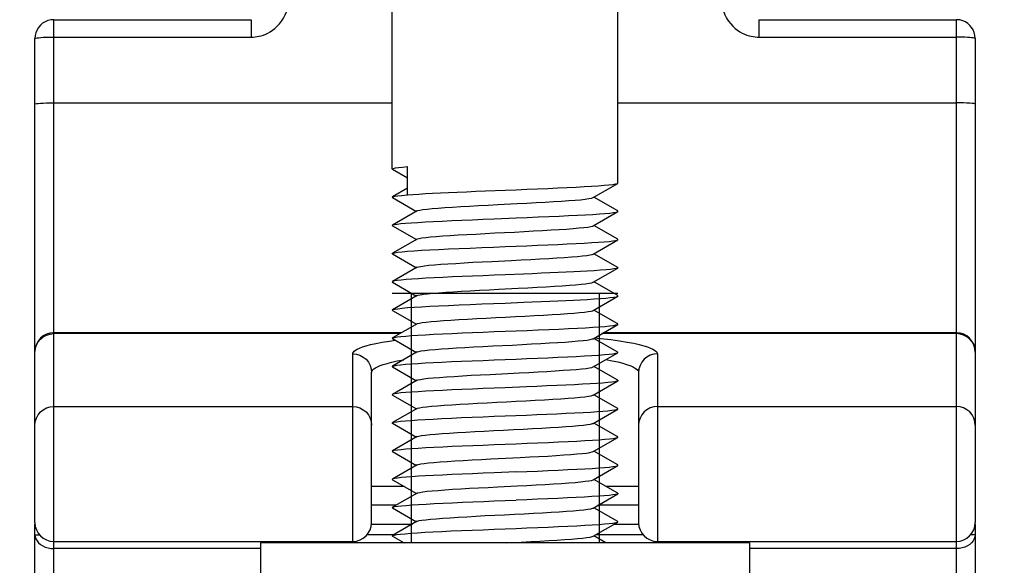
# Model space of a CAD drawing. Extents: x 0 to 420, y 0 to 297.
# Tile 68 of 77: x 364.96 to 375.43, y 174.9 to 180.7. Entities that reach past the tile are written whole.
import ezdxf

# ---------------------------------------------------------------- set-up
doc = ezdxf.new("R2010")
doc.units = 0
doc.header["$LTSCALE"] = 23.1
doc.layers.get('0').update_dxf_attribs({"linetype": 'CONTINUOUS'})
doc.layers.add('02___PRT_ALL_AXES', color=7, linetype='CONTINUOUS')
doc.layers.add('DIM_PILOTEES', color=7, linetype='CONTINUOUS')
doc.dimstyles.get("Standard").update_dxf_attribs({"dimtxt": 2.5, "dimasz": 2.5, "dimexe": 1.25, "dimexo": 0.625, "dimtad": 1, "dimcen": 2.5, "dimazin": 3, "dimtfac": 1, "dimtmove": 0, "dimatfit": 3})

# ---------------------------------------------------------------- blocks, each defined once
blk = doc.blocks.new('_FILLED')
at = {"color": 0, "linetype": 'BYBLOCK'}
blk.add_solid([(0, 0), (-1, 0.1429), (-1, -0.1429)], dxfattribs=at)
blk = doc.blocks.new('*D16')
at = {"layer": 'DIM_PILOTEES', "color": 2, "linetype": 'CONTINUOUS'}
for p, q in [((345.124, 200.233), (345.124, 159.007)), ((390.124, 194.333), (390.124, 159.007)), ((345.124, 161.007), (367.624, 161.007)), ((390.124, 161.007), (367.624, 161.007))]:
    blk.add_line(p, q, dxfattribs=at)
at = {"layer": 'DIM_PILOTEES', "color": 2, "linetype": 'CONTINUOUS', "xscale": 3.5, "yscale": 3.5, "zscale": 3.5, "rotation": 180}
blk.add_blockref('_FILLED', (345.124, 161.007), dxfattribs=at)
at = {"layer": 'DIM_PILOTEES', "color": 2, "linetype": 'CONTINUOUS', "xscale": 3.5, "yscale": 3.5, "zscale": 3.5}
blk.add_blockref('_FILLED', (390.124, 161.007), dxfattribs=at)

msp = doc.modelspace()

# ---------------------------------------------------------------- linework, layer by layer
at = {"color": 7, "linetype": 'CONTINUOUS'}
for p, q in [((365.324, 180.695), (367.424, 180.695)), ((365.324, 173.253), (365.324, 180.695)), ((367.424, 180.695), (367.424, 180.51)), ((372.824, 180.695), (374.924, 180.695)), ((372.824, 180.695), (372.824, 180.51)), ((374.924, 173.253), (374.924, 180.695)), ((365.124, 175.349), (365.124, 180.495)), ((365.324, 180.51), (367.424, 180.51)), ((372.824, 180.51), (374.924, 180.51)), ((375.124, 180.495), (375.124, 175.349)), ((365.324, 179.812), (368.924, 179.812)), ((371.324, 179.812), (374.924, 179.812)), ((368.927, 179.105), (369.085, 179.014)), ((369.085, 178.833), (369.085, 179.133)), ((369.085, 178.903), (368.927, 178.812)), ((369.916, 178.875), (370.124, 178.883)), ((371.061, 178.804), (371.322, 178.955)), ((368.927, 178.805), (369.181, 178.658)), ((371.322, 178.662), (371.068, 178.808)), ((369.188, 178.663), (368.927, 178.512)), ((371.061, 178.504), (371.322, 178.655)), ((368.927, 178.505), (369.181, 178.358)), ((371.322, 178.362), (371.068, 178.508)), ((369.188, 178.363), (368.927, 178.212)), ((371.061, 178.204), (371.322, 178.355)), ((368.927, 178.205), (369.181, 178.058)), ((371.322, 178.062), (371.068, 178.208)), ((369.188, 178.063), (368.927, 177.912)), ((371.061, 177.904), (371.322, 178.055)), ((370.319, 177.991), (370.124, 177.983)), ((368.927, 177.905), (369.181, 177.758)), ((371.084, 177.9), (371.068, 177.908)), ((371.322, 177.762), (371.084, 177.9)), ((371.324, 177.783), (368.924, 177.783)), ((369.188, 177.763), (368.927, 177.612)), ((371.061, 177.604), (371.322, 177.755)), ((370.124, 177.683), (370.319, 177.691)), ((368.927, 177.605), (369.181, 177.458)), ((371.322, 177.462), (371.068, 177.608)), ((369.188, 177.463), (368.927, 177.312)), ((371.061, 177.304), (371.322, 177.455)), ((369.022, 177.367), (365.324, 177.367)), ((369.008, 177.358), (365.324, 177.358)), ((368.927, 177.305), (369.181, 177.158)), ((371.322, 177.162), (371.068, 177.308)), ((374.924, 177.358), (371.154, 177.358)), ((374.924, 177.367), (371.169, 177.367)), ((368.896, 177.279), (368.957, 177.288)), ((368.504, 175.149), (368.504, 177.143)), ((369.188, 177.163), (368.927, 177.012)), ((371.061, 177.004), (371.322, 177.155)), ((371.744, 177.143), (371.744, 175.149)), ((368.87, 177.042), (368.919, 177.055)), ((368.927, 177.005), (369.181, 176.858)), ((371.322, 176.862), (371.068, 177.008)), ((368.704, 175.349), (368.704, 176.944)), ((369.964, 176.925), (370.275, 176.941)), ((371.544, 176.944), (371.544, 175.349)), ((369.188, 176.863), (368.927, 176.712)), ((370.351, 176.792), (370.124, 176.783)), ((371.061, 176.704), (371.322, 176.855)), ((368.927, 176.705), (369.181, 176.558)), ((371.322, 176.562), (371.068, 176.708)), ((365.324, 176.583), (368.504, 176.583)), ((369.188, 176.563), (368.927, 176.412)), ((371.744, 176.583), (374.924, 176.583)), ((370.124, 176.483), (370.351, 176.492)), ((371.061, 176.404), (371.322, 176.555)), ((368.927, 176.405), (369.181, 176.258)), ((371.322, 176.262), (371.068, 176.408)), ((369.188, 176.263), (368.927, 176.112)), ((371.068, 176.108), (371.322, 176.255)), ((368.927, 176.105), (369.181, 175.958)), ((369.974, 176.026), (370.285, 176.042)), ((371.061, 176.104), (371.068, 176.108)), ((371.322, 175.962), (371.068, 176.108)), ((369.188, 175.963), (368.927, 175.812)), ((371.061, 175.804), (371.322, 175.955)), ((369.051, 175.733), (368.704, 175.733)), ((368.927, 175.805), (369.181, 175.658)), ((371.322, 175.662), (371.068, 175.808)), ((371.544, 175.733), (371.198, 175.733)), ((369.188, 175.663), (368.927, 175.512)), ((371.061, 175.504), (371.322, 175.655)), ((368.965, 175.533), (368.704, 175.533)), ((371.544, 175.533), (371.111, 175.533)), ((368.927, 175.505), (369.181, 175.358)), ((371.322, 175.362), (371.068, 175.508)), ((365.124, 175.333), (365.126, 175.333)), ((365.124, 173.453), (365.124, 175.333)), ((368.704, 175.333), (369.138, 175.333)), ((369.188, 175.363), (368.927, 175.212)), ((371.061, 175.204), (371.322, 175.355)), ((371.284, 175.333), (371.544, 175.333)), ((375.124, 175.333), (375.123, 175.333)), ((375.124, 175.333), (375.124, 173.453)), ((365.124, 175.221), (365.171, 175.221)), ((368.943, 175.221), (368.657, 175.221)), ((368.927, 175.205), (369.05, 175.134)), ((371.197, 175.134), (371.068, 175.208)), ((371.591, 175.221), (371.09, 175.221)), ((375.124, 175.221), (375.077, 175.221)), ((365.324, 175.149), (368.504, 175.149)), ((370.138, 175.134), (370.295, 175.142)), ((371.744, 175.149), (374.924, 175.149)), ((367.524, 175.073), (365.324, 175.073)), ((374.924, 175.073), (372.724, 175.073))]:
    msp.add_line(p, q, dxfattribs=at)
at = {"color": 2, "linetype": 'CONTINUOUS'}
for p, q in [((369.124, 177.783), (369.124, 175.134)), ((371.124, 177.783), (371.124, 175.134))]:
    msp.add_line(p, q, dxfattribs=at)
at = {"color": 7, "linetype": 'CONTINUOUS'}
for points in [[(367.424, 180.51), (367.444, 180.511), (367.465, 180.512), (367.486, 180.515), (367.508, 180.519), (367.53, 180.525), (367.554, 180.532), (367.578, 180.542), (367.602, 180.553), (367.627, 180.567), (367.652, 180.583), (367.677, 180.602), (367.702, 180.625), (367.725, 180.65), (367.748, 180.679), (367.769, 180.711), (367.787, 180.747), (367.802, 180.786), (367.814, 180.828), (367.821, 180.873), (367.824, 180.92)], [(372.424, 180.92), (372.427, 180.873), (372.435, 180.828), (372.447, 180.786), (372.462, 180.747), (372.48, 180.711), (372.501, 180.679), (372.524, 180.65), (372.547, 180.625), (372.572, 180.602), (372.597, 180.583), (372.622, 180.567), (372.647, 180.553), (372.671, 180.542), (372.695, 180.532), (372.719, 180.525), (372.741, 180.519), (372.763, 180.515), (372.784, 180.512), (372.805, 180.511), (372.824, 180.51)], [(365.324, 180.695), (365.292, 180.692), (365.262, 180.685), (365.233, 180.673), (365.206, 180.657), (365.183, 180.636), (365.163, 180.613), (365.147, 180.586), (365.134, 180.557), (365.127, 180.527), (365.124, 180.495)], [(375.124, 180.495), (375.122, 180.528), (375.114, 180.558), (375.102, 180.587), (375.086, 180.612), (375.067, 180.635), (375.045, 180.654), (375.02, 180.671), (374.992, 180.683), (374.962, 180.692), (374.929, 180.695), (374.924, 180.695)], [(365.124, 180.495), (365.127, 180.497), (365.135, 180.5), (365.148, 180.502), (365.165, 180.504), (365.186, 180.506), (365.211, 180.508), (365.238, 180.509), (365.267, 180.51), (365.296, 180.51), (365.324, 180.51)], [(375.124, 180.495), (375.122, 180.497), (375.115, 180.5), (375.103, 180.502), (375.086, 180.504), (375.066, 180.506), (375.042, 180.507), (375.015, 180.509), (374.986, 180.51), (374.956, 180.51), (374.924, 180.51)], [(365.124, 179.797), (365.128, 179.8), (365.14, 179.803), (365.158, 179.805), (365.183, 179.807), (365.213, 179.809), (365.248, 179.811), (365.285, 179.812), (365.324, 179.812)], [(375.124, 179.797), (375.121, 179.8), (375.109, 179.803), (375.091, 179.805), (375.066, 179.807), (375.036, 179.809), (375.001, 179.811), (374.963, 179.812), (374.924, 179.812)], [(368.924, 179.108), (368.926, 179.111), (368.936, 179.115), (368.958, 179.12), (368.99, 179.124), (369.033, 179.129), (369.085, 179.133)], [(368.927, 179.105), (368.926, 179.106), (368.924, 179.108)], [(369.085, 178.833), (369.142, 178.838), (369.207, 178.842), (369.277, 178.846), (369.354, 178.85), (369.436, 178.854), (369.524, 178.858), (369.616, 178.863), (369.713, 178.867), (369.813, 178.871), (369.916, 178.875)], [(370.124, 178.883), (370.241, 178.888), (370.356, 178.893), (370.47, 178.897), (370.58, 178.902), (370.685, 178.907), (370.785, 178.911), (370.879, 178.916), (370.966, 178.921), (371.045, 178.925), (371.116, 178.93), (371.177, 178.935), (371.229, 178.939), (371.27, 178.944), (371.299, 178.949), (371.317, 178.953), (371.322, 178.955)], [(371.322, 178.955), (371.324, 178.958), (371.324, 178.958)], [(368.927, 178.805), (368.924, 178.808), (368.927, 178.812)], [(368.927, 178.812), (368.931, 178.813), (368.95, 178.818), (368.982, 178.823), (369.027, 178.828), (369.085, 178.833)], [(370.254, 178.74), (370.356, 178.745), (370.456, 178.751), (370.551, 178.756), (370.641, 178.761), (370.725, 178.766), (370.801, 178.772), (370.869, 178.777), (370.928, 178.782), (370.977, 178.788), (371.016, 178.793), (371.043, 178.798), (371.06, 178.804), (371.061, 178.804)], [(369.188, 178.663), (369.196, 178.666), (369.218, 178.671), (369.251, 178.677), (369.295, 178.682), (369.349, 178.687), (369.413, 178.692), (369.485, 178.698), (369.565, 178.703), (369.652, 178.708), (369.745, 178.714), (369.842, 178.719), (369.943, 178.724), (370.046, 178.729), (370.254, 178.74)], [(371.322, 178.655), (371.324, 178.659), (371.322, 178.662)], [(368.927, 178.512), (368.93, 178.513), (368.947, 178.518), (368.976, 178.522), (369.016, 178.527), (369.066, 178.532), (369.125, 178.536), (369.195, 178.541), (369.273, 178.546), (369.36, 178.55), (369.454, 178.555), (369.557, 178.56), (369.665, 178.565), (369.777, 178.569), (369.892, 178.574), (370.008, 178.579), (370.242, 178.588)], [(370.242, 178.588), (370.359, 178.593), (370.476, 178.598), (370.589, 178.602), (370.698, 178.607), (370.8, 178.612), (370.894, 178.617), (370.981, 178.621), (371.058, 178.626), (371.127, 178.631), (371.187, 178.635), (371.237, 178.64), (371.276, 178.645), (371.304, 178.65), (371.32, 178.654), (371.322, 178.655)], [(368.927, 178.505), (368.924, 178.508), (368.927, 178.512)], [(369.188, 178.363), (369.192, 178.364), (369.21, 178.37), (369.24, 178.375), (369.281, 178.38), (369.332, 178.386), (369.393, 178.391), (369.462, 178.396), (369.54, 178.401), (369.625, 178.407), (369.717, 178.412), (369.813, 178.417), (369.913, 178.423), (370.015, 178.428), (370.119, 178.433), (370.223, 178.438), (370.326, 178.444), (370.426, 178.449), (370.523, 178.454), (370.615, 178.46), (370.7, 178.465), (370.779, 178.47), (370.85, 178.475), (370.911, 178.481), (370.963, 178.486), (371.005, 178.491), (371.036, 178.497), (371.056, 178.502), (371.061, 178.504)], [(370.124, 178.283), (370.241, 178.288), (370.356, 178.293), (370.469, 178.297), (370.579, 178.302), (370.685, 178.307), (370.786, 178.311), (370.88, 178.316), (370.967, 178.321), (371.046, 178.325), (371.117, 178.33), (371.178, 178.335), (371.23, 178.339), (371.27, 178.344), (371.299, 178.349), (371.317, 178.353), (371.322, 178.355)], [(371.322, 178.355), (371.324, 178.358), (371.322, 178.362)], [(368.927, 178.212), (368.931, 178.213), (368.95, 178.218), (368.983, 178.223), (369.029, 178.228), (369.087, 178.234), (369.156, 178.239), (369.236, 178.244), (369.324, 178.249), (369.42, 178.253), (369.524, 178.258), (369.636, 178.263), (369.754, 178.268), (369.876, 178.273), (370, 178.278), (370.124, 178.283)], [(368.927, 178.205), (368.924, 178.208), (368.927, 178.212)], [(369.984, 178.126), (370.192, 178.137), (370.295, 178.142), (370.397, 178.147), (370.494, 178.153), (370.588, 178.158), (370.675, 178.163), (370.756, 178.169), (370.829, 178.174), (370.894, 178.179), (370.949, 178.184), (370.994, 178.19), (371.028, 178.195), (371.051, 178.2), (371.061, 178.204)], [(369.188, 178.063), (369.203, 178.068), (369.23, 178.073), (369.267, 178.079), (369.315, 178.084), (369.373, 178.089), (369.441, 178.095), (369.516, 178.1), (369.599, 178.105), (369.689, 178.11), (369.783, 178.116), (369.882, 178.121), (369.984, 178.126)], [(371.322, 178.055), (371.308, 178.05), (371.282, 178.046), (371.246, 178.041), (371.198, 178.036), (371.14, 178.032), (371.073, 178.027), (370.997, 178.022)], [(371.322, 178.062), (371.324, 178.06), (371.322, 178.055)], [(370.124, 177.983), (370.008, 177.979), (369.892, 177.974), (369.779, 177.969), (369.669, 177.965), (369.564, 177.96), (369.464, 177.956), (369.37, 177.951), (369.283, 177.946), (369.203, 177.942), (369.133, 177.937), (369.071, 177.932), (369.019, 177.928), (368.978, 177.923), (368.949, 177.918), (368.931, 177.913), (368.927, 177.912)], [(370.997, 178.022), (370.928, 178.018), (370.854, 178.015), (370.774, 178.011), (370.69, 178.007), (370.602, 178.003), (370.51, 177.999), (370.416, 177.995), (370.319, 177.991)], [(368.927, 177.912), (368.925, 177.909), (368.927, 177.905)], [(369.188, 177.763), (369.198, 177.766), (369.221, 177.772), (369.255, 177.777), (369.3, 177.782), (369.355, 177.788), (369.42, 177.793), (369.493, 177.798), (369.574, 177.804), (369.661, 177.809), (369.754, 177.814), (369.852, 177.819), (369.954, 177.825), (370.057, 177.83), (370.265, 177.841)], [(370.265, 177.841), (370.367, 177.846), (370.466, 177.851), (370.56, 177.856), (370.65, 177.862), (370.733, 177.867), (370.808, 177.872)], [(370.808, 177.872), (370.875, 177.878), (370.933, 177.883), (370.981, 177.888), (371.019, 177.893), (371.046, 177.899), (371.061, 177.904)], [(370.319, 177.691), (370.414, 177.695), (370.508, 177.699), (370.599, 177.703), (370.687, 177.707), (370.772, 177.711), (370.852, 177.715), (370.927, 177.718), (370.997, 177.722)], [(370.997, 177.722), (371.072, 177.727), (371.139, 177.732), (371.196, 177.736), (371.243, 177.741), (371.28, 177.745), (371.305, 177.75), (371.32, 177.754), (371.322, 177.755)], [(371.322, 177.755), (371.324, 177.759), (371.322, 177.762)], [(368.927, 177.605), (368.924, 177.608), (368.927, 177.612)], [(368.927, 177.612), (368.931, 177.613), (368.95, 177.618), (368.982, 177.623), (369.028, 177.628), (369.086, 177.634), (369.156, 177.639), (369.235, 177.644), (369.323, 177.649), (369.419, 177.653), (369.524, 177.658), (369.636, 177.663), (369.754, 177.668), (369.876, 177.673), (370, 177.678), (370.124, 177.683)], [(369.188, 177.463), (369.193, 177.465), (369.213, 177.47), (369.244, 177.475), (369.285, 177.481), (369.338, 177.486), (369.399, 177.491), (369.47, 177.497), (369.549, 177.502), (369.634, 177.507), (369.726, 177.513), (369.823, 177.518), (369.923, 177.523), (370.026, 177.528), (370.13, 177.534), (370.234, 177.539), (370.336, 177.544), (370.436, 177.55), (370.532, 177.555), (370.624, 177.56), (370.709, 177.565), (370.787, 177.571), (370.856, 177.576), (370.917, 177.581), (370.968, 177.587), (371.009, 177.592), (371.039, 177.597), (371.057, 177.602), (371.061, 177.604)], [(370.242, 177.388), (370.359, 177.393), (370.475, 177.398), (370.588, 177.402), (370.697, 177.407), (370.799, 177.412), (370.893, 177.417), (370.979, 177.421), (371.057, 177.426), (371.127, 177.431), (371.187, 177.435), (371.238, 177.44), (371.277, 177.445), (371.304, 177.45), (371.32, 177.454), (371.322, 177.455)], [(371.322, 177.455), (371.324, 177.459), (371.322, 177.462)], [(365.124, 177.16), (365.128, 177.199), (365.14, 177.236), (365.158, 177.27), (365.183, 177.3), (365.213, 177.325), (365.248, 177.343), (365.285, 177.354), (365.324, 177.358)], [(368.927, 177.305), (368.924, 177.309), (368.927, 177.312)], [(368.927, 177.312), (368.931, 177.313), (368.949, 177.318), (368.977, 177.323), (369.017, 177.327), (369.068, 177.332), (369.128, 177.337), (369.198, 177.341), (369.277, 177.346), (369.364, 177.351), (369.458, 177.355), (369.56, 177.36), (369.668, 177.365), (369.779, 177.369), (369.893, 177.374), (370.008, 177.379), (370.242, 177.388)], [(369.995, 177.227), (370.203, 177.237), (370.306, 177.243), (370.407, 177.248), (370.504, 177.253), (370.597, 177.259), (370.684, 177.264), (370.764, 177.269), (370.836, 177.274), (370.9, 177.28), (370.954, 177.285), (370.998, 177.29), (371.031, 177.296), (371.053, 177.301), (371.061, 177.304)], [(371.075, 177.312), (371.14, 177.306), (371.248, 177.294), (371.342, 177.281), (371.424, 177.268), (371.493, 177.255), (371.551, 177.242), (371.6, 177.229), (371.639, 177.217), (371.671, 177.205), (371.696, 177.194), (371.715, 177.183), (371.729, 177.172), (371.738, 177.162), (371.743, 177.152), (371.744, 177.143)], [(375.124, 177.16), (375.121, 177.199), (375.109, 177.236), (375.091, 177.27), (375.066, 177.3), (375.036, 177.325), (375.001, 177.343), (374.963, 177.354), (374.924, 177.358)], [(368.504, 177.143), (368.506, 177.152), (368.511, 177.162), (368.52, 177.172), (368.533, 177.182), (368.552, 177.193), (368.576, 177.204), (368.607, 177.216), (368.646, 177.228), (368.693, 177.241), (368.749, 177.254), (368.817, 177.266), (368.896, 177.279)], [(369.188, 177.163), (369.189, 177.163), (369.206, 177.169), (369.233, 177.174), (369.272, 177.179), (369.321, 177.184), (369.38, 177.19), (369.448, 177.195), (369.524, 177.2), (369.608, 177.206), (369.698, 177.211), (369.793, 177.216), (369.892, 177.222), (369.995, 177.227)], [(368.504, 177.143), (368.543, 177.139), (368.581, 177.128), (368.616, 177.109), (368.646, 177.085), (368.671, 177.055), (368.689, 177.02), (368.701, 176.983), (368.704, 176.944)], [(370.007, 177.079), (370.241, 177.088), (370.356, 177.093), (370.469, 177.097), (370.58, 177.102), (370.686, 177.107), (370.788, 177.111), (370.882, 177.116), (370.969, 177.121), (371.048, 177.125), (371.119, 177.13), (371.18, 177.135), (371.23, 177.139), (371.27, 177.144), (371.3, 177.149), (371.318, 177.153), (371.322, 177.155)], [(371.322, 177.155), (371.324, 177.158), (371.322, 177.162)], [(371.744, 177.143), (371.705, 177.139), (371.668, 177.128), (371.633, 177.109), (371.603, 177.085), (371.578, 177.055), (371.56, 177.02), (371.548, 176.983), (371.544, 176.944)], [(368.704, 176.944), (368.706, 176.954), (368.71, 176.963), (368.718, 176.973), (368.73, 176.984), (368.746, 176.995), (368.767, 177.006), (368.795, 177.018), (368.828, 177.03), (368.87, 177.042)], [(368.919, 177.055), (368.978, 177.068), (369.047, 177.081)], [(368.927, 177.005), (368.925, 177.008), (368.927, 177.012)], [(368.927, 177.012), (368.929, 177.013), (368.945, 177.017), (368.973, 177.022), (369.013, 177.027), (369.064, 177.032), (369.125, 177.036), (369.196, 177.041), (369.274, 177.046), (369.36, 177.05), (369.453, 177.055), (369.555, 177.06), (369.662, 177.065), (369.775, 177.069), (369.891, 177.074), (370.007, 177.079)], [(370.275, 176.941), (370.377, 176.946), (370.475, 176.952), (370.57, 176.957), (370.658, 176.962), (370.741, 176.968), (370.815, 176.973), (370.882, 176.978), (370.939, 176.983), (370.986, 176.989), (371.022, 176.994), (371.048, 176.999), (371.061, 177.004)], [(371.195, 177.082), (371.263, 177.07), (371.324, 177.057), (371.375, 177.044), (371.417, 177.031), (371.452, 177.019), (371.48, 177.007), (371.502, 176.995), (371.518, 176.984), (371.531, 176.974), (371.539, 176.963), (371.543, 176.954), (371.544, 176.944)], [(369.188, 176.863), (369.199, 176.867), (369.224, 176.872), (369.259, 176.878), (369.305, 176.883), (369.361, 176.888), (369.426, 176.893), (369.5, 176.899), (369.582, 176.904), (369.67, 176.909), (369.764, 176.915), (369.862, 176.92), (369.964, 176.925)], [(370.124, 176.783), (370.008, 176.779), (369.892, 176.774), (369.777, 176.769), (369.665, 176.765), (369.559, 176.76), (369.459, 176.755), (369.366, 176.751), (369.28, 176.746), (369.201, 176.741), (369.13, 176.737), (369.068, 176.732), (369.016, 176.727), (368.976, 176.722), (368.947, 176.718), (368.93, 176.713), (368.927, 176.712)], [(371.322, 176.855), (371.312, 176.852), (371.291, 176.847), (371.259, 176.843), (371.216, 176.838), (371.162, 176.833), (371.099, 176.829), (371.028, 176.824), (370.949, 176.82), (370.863, 176.815), (370.771, 176.811), (370.673, 176.806), (370.569, 176.802), (370.462, 176.797), (370.351, 176.792)], [(371.322, 176.862), (371.323, 176.861), (371.323, 176.856), (371.322, 176.855)], [(368.927, 176.712), (368.924, 176.708), (368.927, 176.705)], [(369.188, 176.563), (369.194, 176.565), (369.215, 176.571), (369.247, 176.576), (369.29, 176.581), (369.343, 176.587), (369.406, 176.592), (369.477, 176.597), (369.557, 176.602), (369.643, 176.608), (369.735, 176.613), (369.832, 176.618), (369.933, 176.624), (370.036, 176.629), (370.14, 176.634), (370.244, 176.64), (370.346, 176.645), (370.446, 176.65), (370.542, 176.655), (370.632, 176.661), (370.717, 176.666), (370.794, 176.671), (370.863, 176.677), (370.923, 176.682), (370.973, 176.687), (371.012, 176.692), (371.041, 176.698), (371.059, 176.703), (371.061, 176.704)], [(365.124, 176.384), (365.128, 176.423), (365.14, 176.46), (365.158, 176.494), (365.183, 176.525), (365.213, 176.549), (365.248, 176.568), (365.285, 176.579), (365.324, 176.583)], [(368.504, 176.583), (368.543, 176.579), (368.581, 176.568), (368.616, 176.549), (368.646, 176.525), (368.671, 176.494), (368.689, 176.46), (368.701, 176.423), (368.704, 176.384)], [(371.322, 176.555), (371.323, 176.556), (371.323, 176.561), (371.322, 176.562)], [(371.744, 176.583), (371.705, 176.579), (371.668, 176.568), (371.633, 176.549), (371.603, 176.525), (371.578, 176.494), (371.56, 176.46), (371.548, 176.423), (371.544, 176.384)], [(375.124, 176.384), (375.121, 176.423), (375.109, 176.46), (375.091, 176.494), (375.066, 176.525), (375.036, 176.549), (375.001, 176.568), (374.963, 176.579), (374.924, 176.583)], [(368.927, 176.412), (368.929, 176.413), (368.945, 176.417), (368.973, 176.422), (369.013, 176.427), (369.064, 176.432), (369.125, 176.436), (369.195, 176.441), (369.273, 176.446), (369.359, 176.45), (369.453, 176.455), (369.554, 176.46), (369.662, 176.465), (369.775, 176.469), (369.891, 176.474), (370.007, 176.479), (370.124, 176.483)], [(370.351, 176.492), (370.461, 176.497), (370.569, 176.502), (370.674, 176.506), (370.774, 176.511), (370.867, 176.515), (370.954, 176.52), (371.032, 176.524), (371.103, 176.529), (371.165, 176.534), (371.217, 176.538), (371.259, 176.543), (371.291, 176.547), (371.312, 176.552), (371.322, 176.555)], [(368.927, 176.405), (368.925, 176.408), (368.927, 176.412)], [(369.188, 176.263), (369.19, 176.264), (369.208, 176.269), (369.237, 176.274), (369.276, 176.28), (369.326, 176.285), (369.386, 176.29), (369.455, 176.296), (369.532, 176.301), (369.617, 176.306), (369.707, 176.311), (369.803, 176.317), (369.903, 176.322), (370.005, 176.327), (370.109, 176.333), (370.213, 176.338), (370.316, 176.343), (370.416, 176.349), (370.514, 176.354), (370.606, 176.359), (370.692, 176.364), (370.772, 176.37), (370.843, 176.375), (370.906, 176.38), (370.959, 176.386), (371.002, 176.391), (371.034, 176.396), (371.055, 176.401), (371.061, 176.404)], [(370.241, 176.188), (370.358, 176.193), (370.474, 176.198), (370.586, 176.202), (370.694, 176.207), (370.795, 176.212), (370.888, 176.216), (370.974, 176.221), (371.053, 176.226), (371.123, 176.23), (371.184, 176.235), (371.235, 176.24), (371.275, 176.245), (371.303, 176.249), (371.32, 176.254), (371.322, 176.255)], [(371.322, 176.255), (371.324, 176.259), (371.322, 176.262)], [(368.927, 176.112), (368.931, 176.114), (368.949, 176.118), (368.979, 176.123), (369.019, 176.127), (369.07, 176.132), (369.131, 176.137), (369.201, 176.141), (369.28, 176.146), (369.367, 176.151), (369.462, 176.155), (369.563, 176.16), (369.669, 176.165), (369.78, 176.17), (369.893, 176.174), (370.008, 176.179), (370.241, 176.188)], [(368.927, 176.105), (368.925, 176.109), (368.927, 176.112)], [(370.285, 176.042), (370.387, 176.047), (370.485, 176.052), (370.579, 176.057), (370.667, 176.063), (370.749, 176.068), (370.822, 176.073), (370.888, 176.079), (370.944, 176.084), (370.99, 176.089), (371.025, 176.095), (371.049, 176.1), (371.061, 176.104)], [(369.188, 175.963), (369.201, 175.968), (369.227, 175.973), (369.263, 175.978), (369.31, 175.983), (369.367, 175.989), (369.433, 175.994), (369.508, 175.999), (369.591, 176.005), (369.679, 176.01), (369.774, 176.015), (369.872, 176.02), (369.974, 176.026)], [(370.241, 175.888), (370.356, 175.893), (370.47, 175.897), (370.582, 175.902), (370.689, 175.907), (370.791, 175.912), (370.886, 175.916), (370.973, 175.921), (371.052, 175.926), (371.121, 175.93), (371.182, 175.935), (371.232, 175.94), (371.272, 175.944), (371.301, 175.949), (371.318, 175.954), (371.322, 175.955)], [(371.322, 175.955), (371.324, 175.958), (371.322, 175.962)], [(370.241, 175.888), (370.009, 175.879), (369.893, 175.874), (369.778, 175.869), (369.667, 175.865), (369.559, 175.86), (369.458, 175.855), (369.364, 175.851), (369.279, 175.846), (369.202, 175.842), (369.133, 175.837), (369.072, 175.832), (369.021, 175.828), (368.981, 175.823), (368.951, 175.818), (368.932, 175.814), (368.927, 175.812)], [(368.927, 175.812), (368.925, 175.809), (368.927, 175.805)], [(369.188, 175.663), (369.196, 175.666), (369.218, 175.671), (369.251, 175.677), (369.295, 175.682), (369.349, 175.687), (369.413, 175.692), (369.485, 175.698), (369.565, 175.703), (369.652, 175.708), (369.745, 175.714), (369.842, 175.719), (369.943, 175.724), (370.046, 175.729), (370.254, 175.74)], [(370.254, 175.74), (370.356, 175.745), (370.456, 175.751), (370.551, 175.756), (370.641, 175.761), (370.725, 175.766), (370.801, 175.772), (370.869, 175.777), (370.928, 175.782), (370.977, 175.788), (371.016, 175.793), (371.043, 175.798), (371.06, 175.804), (371.061, 175.804)], [(371.322, 175.655), (371.317, 175.653), (371.299, 175.649), (371.27, 175.644), (371.23, 175.639), (371.179, 175.635), (371.118, 175.63), (371.047, 175.625), (370.968, 175.621), (370.881, 175.616), (370.787, 175.611), (370.685, 175.607), (370.579, 175.602), (370.469, 175.597), (370.356, 175.593), (370.241, 175.588)], [(371.322, 175.662), (371.324, 175.658), (371.322, 175.655)], [(368.927, 175.512), (368.933, 175.514), (368.952, 175.519), (368.982, 175.523), (369.022, 175.528), (369.074, 175.532), (369.135, 175.537), (369.205, 175.542), (369.284, 175.546), (369.371, 175.551), (369.465, 175.556), (369.566, 175.56), (369.672, 175.565), (369.782, 175.57), (369.894, 175.574), (370.009, 175.579), (370.241, 175.588)], [(368.927, 175.505), (368.925, 175.509), (368.927, 175.512)], [(369.188, 175.363), (369.192, 175.364), (369.21, 175.37), (369.24, 175.375), (369.281, 175.38), (369.332, 175.386), (369.393, 175.391), (369.462, 175.396), (369.54, 175.401), (369.625, 175.407), (369.717, 175.412), (369.813, 175.417), (369.913, 175.423), (370.015, 175.428), (370.119, 175.433), (370.223, 175.438), (370.326, 175.444), (370.426, 175.449), (370.523, 175.454), (370.615, 175.46), (370.7, 175.465), (370.779, 175.47), (370.85, 175.475), (370.911, 175.481), (370.963, 175.486), (371.005, 175.491), (371.036, 175.497), (371.056, 175.502), (371.061, 175.504)], [(370.007, 175.279), (370.241, 175.288), (370.356, 175.293), (370.471, 175.297), (370.582, 175.302), (370.69, 175.307), (370.792, 175.312), (370.886, 175.316), (370.973, 175.321), (371.052, 175.326), (371.122, 175.33), (371.182, 175.335), (371.232, 175.34), (371.272, 175.344), (371.301, 175.349), (371.318, 175.354), (371.322, 175.355)], [(371.322, 175.355), (371.324, 175.358), (371.322, 175.362)], [(365.124, 175.221), (365.127, 175.198), (365.134, 175.175), (365.146, 175.154), (365.163, 175.134), (365.183, 175.117), (365.207, 175.101), (365.234, 175.089), (365.263, 175.08), (365.293, 175.075), (365.324, 175.073)], [(368.927, 175.205), (368.925, 175.208), (368.927, 175.212)], [(368.927, 175.212), (368.929, 175.212), (368.945, 175.217), (368.972, 175.222), (369.011, 175.227), (369.062, 175.231), (369.122, 175.236), (369.192, 175.241), (369.27, 175.246), (369.356, 175.25), (369.45, 175.255), (369.552, 175.26), (369.66, 175.264), (369.774, 175.269), (369.89, 175.274), (370.007, 175.279)], [(370.295, 175.142), (370.397, 175.147), (370.494, 175.153), (370.588, 175.158), (370.675, 175.163), (370.756, 175.169), (370.829, 175.174), (370.894, 175.179), (370.949, 175.184), (370.994, 175.19), (371.028, 175.195), (371.051, 175.2), (371.061, 175.204)], [(375.124, 175.221), (375.122, 175.198), (375.115, 175.175), (375.103, 175.154), (375.086, 175.134), (375.066, 175.116), (375.042, 175.101), (375.015, 175.089), (374.986, 175.08), (374.956, 175.075), (374.924, 175.073)]]:
    msp.add_lwpolyline(points, dxfattribs=at)
for centre, start, end in [((365.324, 177.167), 90, 180), ((374.924, 177.167), 0, 90), ((365.324, 175.349), 180, 270), ((368.504, 175.349), 270, 360), ((371.744, 175.349), 180, 270), ((374.924, 175.349), 270, 360)]:
    msp.add_arc(centre, 0.2, start, end, dxfattribs=at)
at = {"layer": '02___PRT_ALL_AXES', "color": 7, "linetype": 'CONTINUOUS'}
for p, q in [((368.924, 179.108), (368.924, 185.319)), ((371.324, 178.958), (371.324, 185.319)), ((372.724, 175.134), (367.524, 175.134)), ((367.524, 175.134), (367.524, 174.774)), ((372.724, 175.134), (372.724, 174.774))]:
    msp.add_line(p, q, dxfattribs=at)

# ---------------------------------------------------------------- dimensions: what is measured, and where the dimension line sits
at = {"layer": 'DIM_PILOTEES', "color": 2, "linetype": 'CONTINUOUS'}
dim = msp.add_linear_dim(base=(345.124, 161.007), p1=(390.124, 194.333), p2=(345.124, 200.233), angle=180, dimstyle='Standard', dxfattribs=at)
dim.commit()
dim.dimension.update_dxf_attribs({"geometry": '*D16', "text_midpoint": (366.967, 161.007), "dimtype": 128})

doc.saveas('drawing.dxf')
